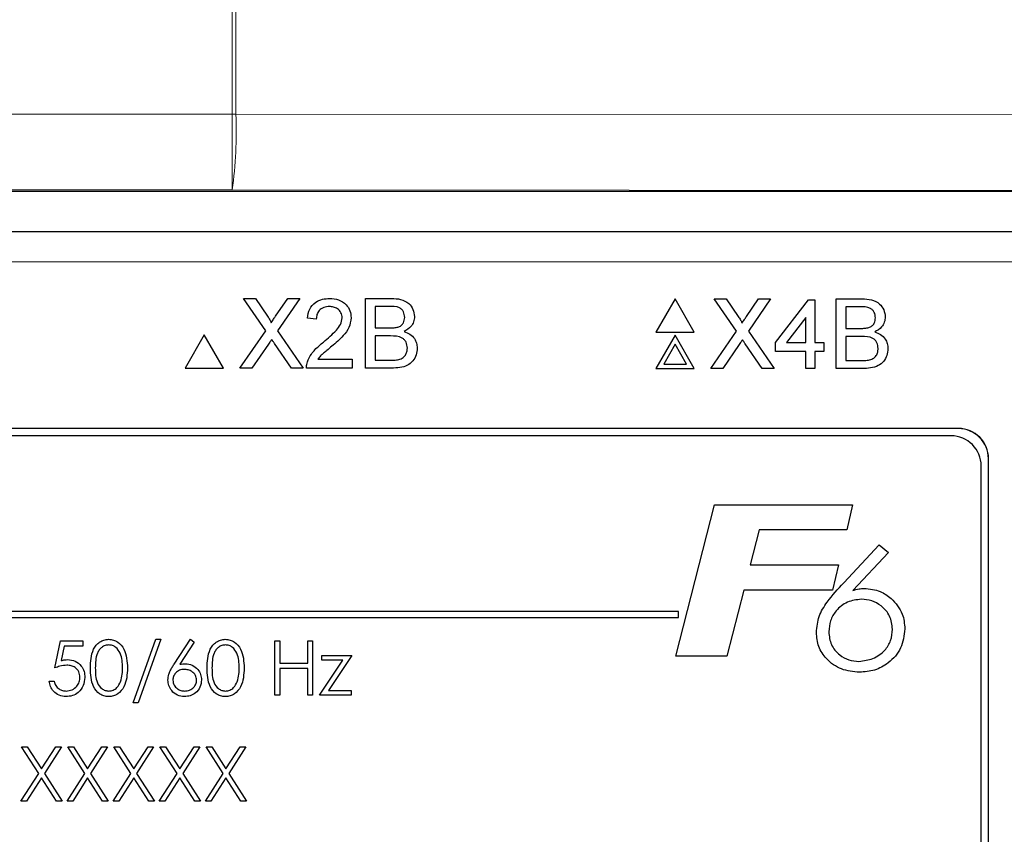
# Paper-space layout 'Blatt3' of a CAD drawing. Header units: millimetres. Extents: x 5 to 418, y 2 to 292.
# Tile 33 of 73: x 109.97 to 115.39, y 179.23 to 183.72. Entities that reach past the tile are written whole.
import ezdxf

# ---------------------------------------------------------------- set-up
doc = ezdxf.new("R2010")
doc.units = ezdxf.units.MM

psp = doc.layouts.new('Blatt3')

# ---------------------------------------------------------------- linework, layer by layer
at = {"color": 7, "linetype": 'Continuous', "lineweight": 18}
for p, q in [((111.1428, 183.1974), (111.1428, 215.1507)), ((111.1626, 215.1507), (111.1626, 183.1974)), ((100.9333, 183.1974), (111.1428, 183.1974)), ((111.1626, 183.1974), (111.1428, 183.1974)), ((111.1428, 182.7808), (111.1428, 183.1974)), ((111.1626, 183.1974), (118.7202, 183.1911)), ((111.1428, 182.7808), (100.9333, 182.7808)), ((118.6516, 182.7745), (111.1428, 182.7808)), ((116.1844, 182.3848), (105.6786, 182.3848)), ((115.1398, 181.4669), (115.1398, 181.4681)), ((115.3053, 181.3014), (115.3065, 181.3014))]:
    psp.add_line(p, q, dxfattribs=at)
at = {"color": 7, "linetype": 'Continuous', "lineweight": 25}
for p, q in [((103.2262, 182.7745), (118.6516, 182.7745)), ((105.6786, 182.5514), (116.1844, 182.5514)), ((111.2048, 182.1833), (111.2699, 182.1833)), ((111.3268, 182.0062), (111.2048, 182.1833)), ((111.2699, 182.1833), (111.3368, 182.0863)), ((111.3817, 182.0862), (111.4483, 182.1833)), ((111.5144, 182.1833), (111.3924, 182.0056)), ((111.4483, 182.1833), (111.5144, 182.1833)), ((111.8757, 181.8), (111.8757, 182.1833)), ((111.8757, 182.1833), (112.0193, 182.1833)), ((112.0028, 182.1391), (111.9298, 182.1391)), ((111.9298, 182.1391), (111.9298, 182.0211)), ((113.5803, 182.181), (113.4745, 181.9977)), ((113.6862, 181.9977), (113.5803, 182.181)), ((113.7964, 182.181), (113.8615, 182.181)), ((113.9184, 182.0039), (113.7964, 182.181)), ((113.8615, 182.181), (113.9284, 182.084)), ((113.9733, 182.0839), (114.04, 182.181)), ((114.106, 182.181), (113.984, 182.0033)), ((114.04, 182.181), (114.106, 182.181)), ((114.1332, 181.9402), (114.3151, 182.1761)), ((114.3151, 182.1761), (114.3495, 182.1761)), ((114.3495, 182.1761), (114.3495, 181.9402)), ((114.4674, 181.7977), (114.4674, 182.181)), ((114.4674, 182.181), (114.6109, 182.181)), ((114.5945, 182.1368), (114.5215, 182.1368)), ((114.5215, 182.1368), (114.5215, 182.0188)), ((111.6054, 182.0703), (111.5563, 182.0752)), ((114.3003, 182.0783), (114.1939, 181.9402)), ((114.3003, 181.9402), (114.3003, 182.0783)), ((111.9298, 182.0211), (112.0088, 182.0211)), ((110.9886, 181.9833), (110.8828, 181.8)), ((111.0945, 181.8), (110.9886, 181.9833)), ((111.1851, 181.8), (111.3268, 182.0062)), ((111.3924, 182.0056), (111.534, 181.8)), ((112.0143, 181.9769), (111.9298, 181.9769)), ((111.9298, 181.9769), (111.9298, 181.8442)), ((113.4745, 181.9977), (113.6862, 181.9977)), ((113.5803, 181.981), (113.4745, 181.7977)), ((113.6862, 181.7977), (113.5803, 181.981)), ((113.7768, 181.7977), (113.9184, 182.0039)), ((113.984, 182.0033), (114.1257, 181.7977)), ((114.5215, 182.0188), (114.6005, 182.0188)), ((114.5215, 181.9746), (114.5215, 181.8419)), ((114.6059, 181.9746), (114.5215, 181.9746)), ((111.3417, 181.9319), (111.2511, 181.8)), ((111.4688, 181.8), (111.3755, 181.9354)), ((113.5803, 181.931), (113.5178, 181.8227)), ((113.6429, 181.8227), (113.5803, 181.931)), ((113.9334, 181.9296), (113.8427, 181.7977)), ((114.0605, 181.7977), (113.9672, 181.9331)), ((114.1332, 181.8911), (114.1332, 181.9402)), ((114.1939, 181.9402), (114.3003, 181.9402)), ((114.3495, 181.9402), (114.3986, 181.9402)), ((114.3986, 181.9402), (114.3986, 181.8911)), ((114.3003, 181.8911), (114.1332, 181.8911)), ((114.3003, 181.7977), (114.3003, 181.8911)), ((114.3495, 181.8911), (114.3495, 181.7977)), ((114.3986, 181.8911), (114.3495, 181.8911)), ((111.6145, 181.8491), (111.802, 181.8491)), ((111.802, 181.8491), (111.802, 181.8)), ((111.9298, 181.8442), (112.0205, 181.8442)), ((113.5178, 181.8227), (113.6429, 181.8227)), ((114.5215, 181.8419), (114.6122, 181.8419)), ((110.8828, 181.8), (111.0945, 181.8)), ((111.2511, 181.8), (111.1851, 181.8)), ((111.534, 181.8), (111.4688, 181.8)), ((111.802, 181.8), (111.5514, 181.8)), ((112.0196, 181.8), (111.8757, 181.8)), ((113.4745, 181.7977), (113.6862, 181.7977)), ((113.8427, 181.7977), (113.7768, 181.7977)), ((114.1257, 181.7977), (114.0605, 181.7977)), ((114.3495, 181.7977), (114.3003, 181.7977)), ((114.6113, 181.7977), (114.4674, 181.7977)), ((115.1398, 181.4681), (106.7232, 181.4681)), ((115.1398, 181.4669), (106.7232, 181.4669)), ((115.0993, 181.4276), (106.766, 181.4276)), ((115.3053, 174.5514), (115.3053, 181.3014)), ((115.3065, 174.5514), (115.3065, 181.3014)), ((115.266, 174.5942), (115.266, 181.2609)), ((113.5854, 180.2147), (113.7979, 181.048)), ((113.7979, 181.048), (114.5576, 181.048)), ((114.5576, 181.048), (114.5252, 180.9091)), ((114.0428, 180.9091), (113.9937, 180.7168)), ((114.5252, 180.9091), (114.0428, 180.9091)), ((114.5087, 180.619), (114.7045, 180.8267)), ((114.7553, 180.7843), (114.5587, 180.5757)), ((114.7045, 180.8267), (114.7553, 180.7843)), ((113.9937, 180.7168), (114.4803, 180.7168)), ((114.4803, 180.7168), (114.4479, 180.5779)), ((113.9583, 180.5779), (113.8656, 180.2147)), ((114.4479, 180.5779), (113.9583, 180.5779)), ((113.5993, 180.4609), (108.4327, 180.4609)), ((113.5993, 180.4276), (113.5993, 180.4609)), ((108.4327, 180.4276), (113.5993, 180.4276)), ((110.1658, 180.1494), (110.1966, 180.2994)), ((110.1966, 180.2994), (110.3197, 180.2994)), ((110.3197, 180.2994), (110.3197, 180.2686)), ((110.5966, 179.9571), (110.7221, 180.3071)), ((110.7504, 180.3071), (110.6249, 179.9571)), ((110.7221, 180.3071), (110.7504, 180.3071)), ((110.8224, 180.1702), (110.912, 180.3071)), ((110.9327, 180.2908), (110.8534, 180.1696)), ((110.912, 180.3071), (110.9327, 180.2908)), ((111.3773, 180.2994), (111.4043, 180.2994)), ((111.3773, 179.9994), (111.3773, 180.2994)), ((111.4043, 180.2994), (111.4043, 180.1763)), ((111.5581, 180.1763), (111.5581, 180.2994)), ((111.5581, 180.2994), (111.585, 180.2994)), ((111.585, 180.2994), (111.585, 179.9994)), ((110.2176, 180.2686), (110.2014, 180.1897)), ((110.3197, 180.2686), (110.2176, 180.2686)), ((111.6235, 179.9994), (111.7511, 180.1917)), ((111.635, 180.2186), (111.8004, 180.2186)), ((111.635, 180.1917), (111.635, 180.2186)), ((111.7511, 180.1917), (111.635, 180.1917)), ((111.8004, 180.2186), (111.6729, 180.0263)), ((113.8656, 180.2147), (113.5854, 180.2147)), ((111.4043, 180.1763), (111.5581, 180.1763)), ((111.4043, 180.1456), (111.4043, 179.9994)), ((111.5581, 180.1456), (111.4043, 180.1456)), ((111.5581, 179.9994), (111.5581, 180.1456)), ((110.135, 180.0763), (110.162, 180.0763)), ((111.6729, 180.0263), (111.7966, 180.0263)), ((111.7966, 180.0263), (111.7966, 179.9994)), ((111.4043, 179.9994), (111.3773, 179.9994)), ((111.585, 179.9994), (111.5581, 179.9994)), ((111.7966, 179.9994), (111.6235, 179.9994)), ((110.6249, 179.9571), (110.5966, 179.9571)), ((109.9831, 179.7161), (110.0142, 179.7161)), ((110.0772, 179.5691), (109.9831, 179.7161)), ((110.0142, 179.7161), (110.0927, 179.5934)), ((110.0927, 179.5934), (110.1713, 179.7161)), ((110.2023, 179.7161), (110.1083, 179.5691)), ((110.1713, 179.7161), (110.2023, 179.7161)), ((110.3311, 179.5691), (110.237, 179.7161)), ((110.237, 179.7161), (110.268, 179.7161)), ((110.268, 179.7161), (110.3466, 179.5934)), ((110.3466, 179.5934), (110.4251, 179.7161)), ((110.4562, 179.7161), (110.3621, 179.5691)), ((110.4251, 179.7161), (110.4562, 179.7161)), ((110.4908, 179.7161), (110.5219, 179.7161)), ((110.5849, 179.5691), (110.4908, 179.7161)), ((110.5219, 179.7161), (110.6004, 179.5934)), ((110.6004, 179.5934), (110.679, 179.7161)), ((110.71, 179.7161), (110.616, 179.5691)), ((110.679, 179.7161), (110.71, 179.7161)), ((110.7447, 179.7161), (110.7757, 179.7161)), ((110.8388, 179.5691), (110.7447, 179.7161)), ((110.7757, 179.7161), (110.8543, 179.5934)), ((110.8543, 179.5934), (110.9328, 179.7161)), ((110.9639, 179.7161), (110.8698, 179.5691)), ((110.9328, 179.7161), (110.9639, 179.7161)), ((110.9985, 179.7161), (111.0296, 179.7161)), ((111.0926, 179.5691), (110.9985, 179.7161)), ((111.0296, 179.7161), (111.1081, 179.5934)), ((111.1081, 179.5934), (111.1867, 179.7161)), ((111.2177, 179.7161), (111.1237, 179.5691)), ((111.1867, 179.7161), (111.2177, 179.7161)), ((109.9793, 179.4161), (110.0772, 179.5691)), ((110.0927, 179.5448), (110.0103, 179.4161)), ((110.1751, 179.4161), (110.0927, 179.5448)), ((110.1083, 179.5691), (110.2062, 179.4161)), ((110.2331, 179.4161), (110.3311, 179.5691)), ((110.3466, 179.5448), (110.2642, 179.4161)), ((110.429, 179.4161), (110.3466, 179.5448)), ((110.3621, 179.5691), (110.46, 179.4161)), ((110.487, 179.4161), (110.5849, 179.5691)), ((110.6004, 179.5448), (110.518, 179.4161)), ((110.6828, 179.4161), (110.6004, 179.5448)), ((110.616, 179.5691), (110.7139, 179.4161)), ((110.7408, 179.4161), (110.8388, 179.5691)), ((110.8543, 179.5448), (110.7719, 179.4161)), ((110.9367, 179.4161), (110.8543, 179.5448)), ((110.8698, 179.5691), (110.9677, 179.4161)), ((110.9947, 179.4161), (111.0926, 179.5691)), ((111.1081, 179.5448), (111.0257, 179.4161)), ((111.1905, 179.4161), (111.1081, 179.5448)), ((111.1237, 179.5691), (111.2216, 179.4161)), ((110.0103, 179.4161), (109.9793, 179.4161)), ((110.2062, 179.4161), (110.1751, 179.4161)), ((110.2642, 179.4161), (110.2331, 179.4161)), ((110.46, 179.4161), (110.429, 179.4161)), ((110.518, 179.4161), (110.487, 179.4161)), ((110.7139, 179.4161), (110.6828, 179.4161)), ((110.7719, 179.4161), (110.7408, 179.4161)), ((110.9677, 179.4161), (110.9367, 179.4161)), ((111.0257, 179.4161), (110.9947, 179.4161)), ((111.2216, 179.4161), (111.1905, 179.4161))]:
    psp.add_line(p, q, dxfattribs=at)
at = {"color": 7, "linetype": 'Continuous', "lineweight": 18}
psp.add_arc((108.8565, 183.0978), 2.3082, 352.1061, 2.4731, dxfattribs=at)
at = {"color": 7, "linetype": 'Continuous', "lineweight": 25}
for centre, radius in [((115.0993, 181.2609), 0.1667), ((115.1398, 181.3014), 0.1667), ((115.1398, 181.3014), 0.1655)]:
    psp.add_arc(centre, radius, 0, 90, dxfattribs=at)
for points, knots in [([(111.5563, 182.0752), (111.5591, 182.0922), (111.5648, 182.1261), (111.5977, 182.1637), (111.6389, 182.1811), (111.6657, 182.1826), (111.6792, 182.1833)], [0, 0, 0, 0, 0.280235, 0.558893, 0.779132, 1, 1, 1, 1]), ([(111.6792, 182.1833), (111.6959, 182.1822), (111.7293, 182.1798), (111.7692, 182.1533), (111.7936, 182.1168), (111.7959, 182.0906), (111.7971, 182.0775)], [0, 0, 0, 0, 0.280482, 0.559644, 0.779749, 1, 1, 1, 1]), ([(112.0193, 182.1833), (112.0363, 182.1828), (112.0702, 182.1817), (112.1144, 182.1606), (112.1408, 182.1238), (112.1443, 182.0972), (112.146, 182.084)], [0, 0, 0, 0, 0.281116, 0.560026, 0.780112, 1, 1, 1, 1]), ([(111.6781, 182.1391), (111.6675, 182.1383), (111.6463, 182.1367), (111.6209, 182.1195), (111.6073, 182.0952), (111.606, 182.0786), (111.6054, 182.0703)], [0, 0, 0, 0, 0.2804101, 0.559489, 0.7793747, 1, 1, 1, 1]), ([(111.748, 182.077), (111.7467, 182.0868), (111.7441, 182.1065), (111.7242, 182.127), (111.7012, 182.1377), (111.6858, 182.1386), (111.6781, 182.1391)], [0, 0, 0, 0, 0.2790799, 0.5586119, 0.7790431, 1, 1, 1, 1]), ([(112.092, 182.0792), (112.0908, 182.0896), (112.0891, 182.1053), (112.0774, 182.1228), (112.0514, 182.1409), (112.0244, 182.1399), (112.0028, 182.1391)], [0, 0, 0, 0, 0.249512, 0.375019, 0.500244, 1, 1, 1, 1]), ([(114.6836, 182.0769), (114.6825, 182.0873), (114.6808, 182.103), (114.669, 182.1205), (114.643, 182.1386), (114.6161, 182.1376), (114.5945, 182.1368)], [0, 0, 0, 0, 0.249512, 0.375019, 0.500244, 1, 1, 1, 1]), ([(114.6109, 182.181), (114.6279, 182.1805), (114.6618, 182.1794), (114.7061, 182.1583), (114.7324, 182.1215), (114.7359, 182.0949), (114.7377, 182.0817)], [0, 0, 0, 0, 0.281116, 0.560026, 0.780112, 1, 1, 1, 1]), ([(111.3368, 182.0863), (111.3411, 182.0797), (111.3471, 182.0706), (111.3544, 182.0587), (111.3559, 182.0527), (111.3566, 182.0497)], [0, 0, 0, 0, 0.561277, 0.781763, 1, 1, 1, 1]), ([(111.3566, 182.0497), (111.3613, 182.0565), (111.3697, 182.0687), (111.378, 182.0808), (111.3817, 182.0862)], [0, 0, 0, 0, 0.56, 1, 1, 1, 1]), ([(111.6449, 181.9434), (111.6694, 181.9643), (111.7035, 181.9935), (111.7412, 182.0391), (111.7457, 182.0644), (111.748, 182.077)], [0, 0, 0, 0, 0.561313, 0.781386, 1, 1, 1, 1]), ([(111.7971, 182.0775), (111.7945, 182.0592), (111.7893, 182.0225), (111.7481, 181.9694), (111.7125, 181.9389), (111.6908, 181.9202)], [0, 0, 0, 0, 0.278741, 0.558834, 1, 1, 1, 1]), ([(112.0549, 182.0257), (112.061, 182.0281), (112.0732, 182.0331), (112.0892, 182.0517), (112.0909, 182.0688), (112.092, 182.0792)], [0, 0, 0, 0, 0.280869, 0.561063, 1, 1, 1, 1]), ([(112.146, 182.084), (112.145, 182.0741), (112.1428, 182.0543), (112.1243, 182.0226), (112.1021, 182.0095), (112.0885, 182.0015)], [0, 0, 0, 0, 0.280336, 0.5608, 1, 1, 1, 1]), ([(113.9284, 182.084), (113.9327, 182.0774), (113.9387, 182.0683), (113.9461, 182.0564), (113.9476, 182.0504), (113.9483, 182.0474)], [0, 0, 0, 0, 0.561277, 0.781763, 1, 1, 1, 1]), ([(113.9483, 182.0474), (113.953, 182.0542), (113.9613, 182.0664), (113.9697, 182.0785), (113.9733, 182.0839)], [0, 0, 0, 0, 0.56, 1, 1, 1, 1]), ([(114.6466, 182.0234), (114.6527, 182.0258), (114.6649, 182.0308), (114.6809, 182.0494), (114.6826, 182.0665), (114.6836, 182.0769)], [0, 0, 0, 0, 0.280869, 0.561063, 1, 1, 1, 1]), ([(114.7377, 182.0817), (114.7366, 182.0718), (114.7345, 182.052), (114.7159, 182.0203), (114.6937, 182.0072), (114.6802, 181.9992)], [0, 0, 0, 0, 0.280336, 0.5608, 1, 1, 1, 1]), ([(112.0088, 182.0211), (112.0175, 182.0211), (112.033, 182.0212), (112.0482, 182.0243), (112.0549, 182.0257)], [0, 0, 0, 0, 0.560393, 1, 1, 1, 1]), ([(114.6005, 182.0188), (114.6092, 182.0188), (114.6247, 182.0188), (114.6399, 182.022), (114.6466, 182.0234)], [0, 0, 0, 0, 0.560393, 1, 1, 1, 1]), ([(112.1067, 181.9106), (112.1055, 181.9215), (112.1038, 181.938), (112.0912, 181.9562), (112.0653, 181.9766), (112.0369, 181.9768), (112.0143, 181.9769)], [0, 0, 0, 0, 0.249802, 0.375546, 0.501154, 1, 1, 1, 1]), ([(112.0885, 182.0015), (112.0997, 181.9974), (112.1219, 181.9894), (112.1455, 181.9653), (112.1589, 181.9376), (112.1601, 181.9191), (112.1608, 181.9098)], [0, 0, 0, 0, 0.280211, 0.55967, 0.779709, 1, 1, 1, 1]), ([(114.6984, 181.9083), (114.6972, 181.9192), (114.6954, 181.9357), (114.6829, 181.9539), (114.6569, 181.9743), (114.6286, 181.9745), (114.6059, 181.9746)], [0, 0, 0, 0, 0.249802, 0.375546, 0.501154, 1, 1, 1, 1]), ([(114.6802, 181.9992), (114.6913, 181.9951), (114.7136, 181.9871), (114.7372, 181.963), (114.7505, 181.9353), (114.7518, 181.9168), (114.7525, 181.9075)], [0, 0, 0, 0, 0.280211, 0.55967, 0.779709, 1, 1, 1, 1]), ([(111.3598, 181.9583), (111.3564, 181.9534), (111.3503, 181.9446), (111.3444, 181.9358), (111.3417, 181.9319)], [0, 0, 0, 0, 0.560002, 1, 1, 1, 1]), ([(111.3755, 181.9354), (111.3726, 181.9397), (111.3673, 181.9473), (111.3621, 181.9549), (111.3598, 181.9583)], [0, 0, 0, 0, 0.56, 1, 1, 1, 1]), ([(111.5565, 181.8341), (111.563, 181.849), (111.5737, 181.8735), (111.5979, 181.9019), (111.6205, 181.9236), (111.6368, 181.9368), (111.6449, 181.9434)], [0, 0, 0, 0, 0.339411, 0.559525, 0.779752, 1, 1, 1, 1]), ([(111.6908, 181.9202), (111.6816, 181.9127), (111.6666, 181.9003), (111.6458, 181.8828), (111.6285, 181.8675), (111.6192, 181.8552), (111.6145, 181.8491)], [0, 0, 0, 0, 0.340038, 0.560063, 0.78009, 1, 1, 1, 1]), ([(113.9515, 181.956), (113.9481, 181.9511), (113.942, 181.9423), (113.936, 181.9335), (113.9334, 181.9296)], [0, 0, 0, 0, 0.560002, 1, 1, 1, 1]), ([(113.9672, 181.9331), (113.9643, 181.9374), (113.959, 181.945), (113.9538, 181.9526), (113.9515, 181.956)], [0, 0, 0, 0, 0.56, 1, 1, 1, 1]), ([(112.1608, 181.9098), (112.1596, 181.8972), (112.1572, 181.8719), (112.1385, 181.8377), (112.0939, 181.8028), (112.0503, 181.8012), (112.0196, 181.8)], [0, 0, 0, 0, 0.187143, 0.374319, 0.560786, 1, 1, 1, 1]), ([(112.0533, 181.8461), (112.0617, 181.8481), (112.0786, 181.8523), (112.0963, 181.8698), (112.1055, 181.8902), (112.1063, 181.9038), (112.1067, 181.9106)], [0, 0, 0, 0, 0.28029, 0.559018, 0.779402, 1, 1, 1, 1]), ([(114.7525, 181.9075), (114.7513, 181.8948), (114.7489, 181.8696), (114.7302, 181.8354), (114.6856, 181.8005), (114.6419, 181.7989), (114.6113, 181.7977)], [0, 0, 0, 0, 0.187143, 0.374319, 0.560786, 1, 1, 1, 1]), ([(114.6449, 181.8438), (114.6534, 181.8458), (114.6702, 181.85), (114.688, 181.8675), (114.6971, 181.8879), (114.698, 181.9015), (114.6984, 181.9083)], [0, 0, 0, 0, 0.28029, 0.559018, 0.779402, 1, 1, 1, 1]), ([(111.5514, 181.8), (111.5515, 181.8065), (111.5518, 181.8181), (111.5551, 181.8292), (111.5565, 181.8341)], [0, 0, 0, 0, 0.559956, 1, 1, 1, 1]), ([(112.0205, 181.8442), (112.0266, 181.8442), (112.0376, 181.8442), (112.0485, 181.8455), (112.0533, 181.8461)], [0, 0, 0, 0, 0.560099, 1, 1, 1, 1]), ([(114.6122, 181.8419), (114.6183, 181.8419), (114.6293, 181.8419), (114.6402, 181.8432), (114.6449, 181.8438)], [0, 0, 0, 0, 0.560099, 1, 1, 1, 1]), ([(114.3584, 180.3451), (114.3614, 180.3751), (114.3676, 180.4352), (114.4255, 180.5277), (114.4772, 180.5843), (114.5087, 180.619)], [0, 0, 0, 0, 0.279364, 0.559156, 1, 1, 1, 1]), ([(114.5587, 180.5757), (114.5702, 180.5793), (114.5907, 180.5855), (114.6121, 180.5868), (114.6215, 180.5874)], [0, 0, 0, 0, 0.560135, 1, 1, 1, 1]), ([(114.6215, 180.5874), (114.652, 180.5844), (114.7067, 180.5791), (114.7505, 180.5466), (114.7698, 180.5322)], [0, 0, 0, 0, 0.559284, 1, 1, 1, 1]), ([(114.6061, 180.5275), (114.5796, 180.5245), (114.5267, 180.5183), (114.4678, 180.4699), (114.4319, 180.4109), (114.4285, 180.3693), (114.4267, 180.3484)], [0, 0, 0, 0, 0.279556, 0.559294, 0.779532, 1, 1, 1, 1]), ([(114.7772, 180.3625), (114.7743, 180.3874), (114.7685, 180.4372), (114.7207, 180.4907), (114.6647, 180.5228), (114.6256, 180.526), (114.6061, 180.5275)], [0, 0, 0, 0, 0.279479, 0.559096, 0.779433, 1, 1, 1, 1]), ([(114.7698, 180.5322), (114.7944, 180.5053), (114.8383, 180.4572), (114.8433, 180.3928), (114.8456, 180.3643)], [0, 0, 0, 0, 0.558736, 1, 1, 1, 1]), ([(114.5953, 180.1258), (114.5615, 180.129), (114.4939, 180.1353), (114.415, 180.1917), (114.3656, 180.2654), (114.3608, 180.3185), (114.3584, 180.3451)], [0, 0, 0, 0, 0.280044, 0.559691, 0.779775, 1, 1, 1, 1]), ([(114.4267, 180.3484), (114.4294, 180.3241), (114.4348, 180.2753), (114.4806, 180.222), (114.5355, 180.1905), (114.5737, 180.1873), (114.5927, 180.1856)], [0, 0, 0, 0, 0.27964, 0.559186, 0.77952, 1, 1, 1, 1]), ([(114.5927, 180.1856), (114.6193, 180.189), (114.6723, 180.1958), (114.7342, 180.2405), (114.7723, 180.2995), (114.7755, 180.3415), (114.7772, 180.3625)], [0, 0, 0, 0, 0.279637, 0.559731, 0.779656, 1, 1, 1, 1]), ([(114.8456, 180.3643), (114.8412, 180.3281), (114.8326, 180.2557), (114.7627, 180.1777), (114.6805, 180.1322), (114.6237, 180.128), (114.5953, 180.1258)], [0, 0, 0, 0, 0.279419, 0.558995, 0.779371, 1, 1, 1, 1]), ([(110.362, 180.1493), (110.3631, 180.1851), (110.3646, 180.2299), (110.3925, 180.275), (110.412, 180.2929), (110.436, 180.305), (110.4535, 180.3064), (110.4623, 180.3071)], [0, 0, 0, 0, 0.498702, 0.624177, 0.749467, 0.874745, 1, 1, 1, 1]), ([(110.4623, 180.3071), (110.4711, 180.3064), (110.4888, 180.305), (110.5209, 180.2893), (110.5615, 180.2393), (110.5641, 180.1853), (110.5658, 180.1493)], [0, 0, 0, 0, 0.1256, 0.251197, 0.500581, 1, 1, 1, 1]), ([(111.0043, 180.1493), (111.0054, 180.1851), (111.0069, 180.2299), (111.0348, 180.275), (111.0543, 180.2929), (111.0783, 180.305), (111.0958, 180.3064), (111.1046, 180.3071)], [0, 0, 0, 0, 0.498702, 0.624177, 0.749467, 0.874745, 1, 1, 1, 1]), ([(111.1046, 180.3071), (111.1134, 180.3064), (111.1311, 180.305), (111.1632, 180.2893), (111.2038, 180.2393), (111.2064, 180.1853), (111.2081, 180.1493)], [0, 0, 0, 0, 0.1256, 0.251197, 0.500581, 1, 1, 1, 1]), ([(110.4632, 180.2763), (110.4563, 180.2756), (110.4425, 180.2743), (110.4243, 180.2637), (110.4097, 180.249), (110.3899, 180.2124), (110.3893, 180.1774), (110.3889, 180.1494)], [0, 0, 0, 0, 0.125139, 0.250418, 0.375519, 0.500847, 1, 1, 1, 1]), ([(110.5389, 180.1494), (110.5378, 180.1773), (110.5361, 180.219), (110.508, 180.2602), (110.4838, 180.2742), (110.47, 180.2756), (110.4632, 180.2763)], [0, 0, 0, 0, 0.500072, 0.749021, 0.874598, 1, 1, 1, 1]), ([(111.1055, 180.2763), (111.0986, 180.2756), (111.0848, 180.2743), (111.0666, 180.2637), (111.052, 180.249), (111.0322, 180.2124), (111.0316, 180.1774), (111.0312, 180.1494)], [0, 0, 0, 0, 0.125139, 0.250418, 0.375519, 0.500847, 1, 1, 1, 1]), ([(111.1812, 180.1494), (111.1801, 180.1773), (111.1784, 180.219), (111.1503, 180.2602), (111.1261, 180.2742), (111.1123, 180.2756), (111.1055, 180.2763)], [0, 0, 0, 0, 0.500072, 0.749021, 0.874598, 1, 1, 1, 1]), ([(110.2014, 180.1897), (110.2079, 180.1915), (110.2195, 180.1947), (110.2315, 180.1953), (110.2368, 180.1956)], [0, 0, 0, 0, 0.5600642, 1, 1, 1, 1]), ([(110.2368, 180.1956), (110.2511, 180.194), (110.2798, 180.191), (110.3113, 180.164), (110.3289, 180.1312), (110.3304, 180.1087), (110.3312, 180.0974)], [0, 0, 0, 0, 0.279688, 0.559025, 0.779292, 1, 1, 1, 1]), ([(110.2319, 180.1648), (110.2192, 180.1635), (110.1965, 180.1611), (110.1752, 180.153), (110.1658, 180.1494)], [0, 0, 0, 0, 0.559416, 1, 1, 1, 1]), ([(110.3043, 180.0986), (110.3032, 180.1089), (110.3009, 180.1297), (110.2807, 180.1522), (110.2563, 180.1634), (110.24, 180.1643), (110.2319, 180.1648)], [0, 0, 0, 0, 0.279539, 0.558617, 0.779047, 1, 1, 1, 1]), ([(110.4623, 179.9917), (110.4535, 179.9924), (110.436, 179.9939), (110.4041, 180.0096), (110.3647, 180.06), (110.3631, 180.1135), (110.362, 180.1493)], [0, 0, 0, 0, 0.125551, 0.25109, 0.50025, 1, 1, 1, 1]), ([(110.3889, 180.1494), (110.3891, 180.1214), (110.3894, 180.0794), (110.4182, 180.0384), (110.4426, 180.0247), (110.4563, 180.0232), (110.4632, 180.0225)], [0, 0, 0, 0, 0.500291, 0.749086, 0.874606, 1, 1, 1, 1]), ([(110.5658, 180.1493), (110.5641, 180.1133), (110.5616, 180.0593), (110.5208, 180.0096), (110.4887, 179.9939), (110.4711, 179.9924), (110.4623, 179.9917)], [0, 0, 0, 0, 0.499407, 0.748743, 0.874372, 1, 1, 1, 1]), ([(110.5275, 180.074), (110.5313, 180.0878), (110.5382, 180.1125), (110.5387, 180.1381), (110.5389, 180.1494)], [0, 0, 0, 0, 0.559599, 1, 1, 1, 1]), ([(110.7889, 180.0831), (110.7899, 180.0938), (110.7917, 180.1115), (110.8012, 180.1343), (110.8111, 180.1527), (110.8187, 180.1644), (110.8224, 180.1702)], [0, 0, 0, 0, 0.339374, 0.559486, 0.779731, 1, 1, 1, 1]), ([(110.8788, 180.1417), (110.8697, 180.1409), (110.8515, 180.1394), (110.8305, 180.1236), (110.8178, 180.1034), (110.8165, 180.0891), (110.8158, 180.082)], [0, 0, 0, 0, 0.280127, 0.559515, 0.779719, 1, 1, 1, 1]), ([(110.8534, 180.1696), (110.8592, 180.1705), (110.8695, 180.1721), (110.8799, 180.1724), (110.8845, 180.1725)], [0, 0, 0, 0, 0.5599103, 1, 1, 1, 1]), ([(110.9466, 180.082), (110.9452, 180.0914), (110.9424, 180.1102), (110.9227, 180.1292), (110.901, 180.1402), (110.8862, 180.1412), (110.8788, 180.1417)], [0, 0, 0, 0, 0.278754, 0.558605, 0.779147, 1, 1, 1, 1]), ([(110.8845, 180.1725), (110.8976, 180.171), (110.9239, 180.168), (110.9532, 180.1439), (110.9709, 180.1146), (110.9726, 180.0939), (110.9735, 180.0836)], [0, 0, 0, 0, 0.2796384, 0.5593258, 0.7795267, 1, 1, 1, 1]), ([(111.1046, 179.9917), (111.0958, 179.9924), (111.0783, 179.9939), (111.0464, 180.0096), (111.007, 180.06), (111.0054, 180.1135), (111.0043, 180.1493)], [0, 0, 0, 0, 0.125551, 0.25109, 0.50025, 1, 1, 1, 1]), ([(111.0312, 180.1494), (111.0314, 180.1214), (111.0317, 180.0794), (111.0606, 180.0384), (111.0849, 180.0247), (111.0986, 180.0232), (111.1055, 180.0225)], [0, 0, 0, 0, 0.500291, 0.749086, 0.874606, 1, 1, 1, 1]), ([(111.2081, 180.1493), (111.2064, 180.1133), (111.2039, 180.0593), (111.1631, 180.0096), (111.131, 179.9939), (111.1134, 179.9924), (111.1046, 179.9917)], [0, 0, 0, 0, 0.499407, 0.748743, 0.874372, 1, 1, 1, 1]), ([(111.1698, 180.074), (111.1737, 180.0878), (111.1805, 180.1125), (111.181, 180.1381), (111.1812, 180.1494)], [0, 0, 0, 0, 0.559599, 1, 1, 1, 1]), ([(110.2266, 179.9917), (110.2137, 179.993), (110.188, 179.9957), (110.1589, 180.0186), (110.1409, 180.0466), (110.137, 180.0664), (110.135, 180.0763)], [0, 0, 0, 0, 0.279625, 0.559019, 0.77938, 1, 1, 1, 1]), ([(110.162, 180.0763), (110.1643, 180.0679), (110.1689, 180.0509), (110.1872, 180.0338), (110.2077, 180.0242), (110.2213, 180.0231), (110.2281, 180.0225)], [0, 0, 0, 0, 0.28005, 0.559166, 0.779583, 1, 1, 1, 1]), ([(110.3312, 180.0974), (110.3294, 180.0819), (110.3259, 180.0508), (110.299, 180.0146), (110.2633, 179.9945), (110.2388, 179.9926), (110.2266, 179.9917)], [0, 0, 0, 0, 0.279864, 0.559271, 0.779424, 1, 1, 1, 1]), ([(110.2281, 180.0225), (110.2394, 180.0238), (110.2618, 180.0264), (110.2869, 180.047), (110.3021, 180.072), (110.3036, 180.0897), (110.3043, 180.0986)], [0, 0, 0, 0, 0.279617, 0.559357, 0.779559, 1, 1, 1, 1]), ([(110.4632, 180.0225), (110.4714, 180.0235), (110.4878, 180.0256), (110.5131, 180.0427), (110.5221, 180.0621), (110.5275, 180.074)], [0, 0, 0, 0, 0.280257, 0.560781, 1, 1, 1, 1]), ([(110.8797, 179.9917), (110.8663, 179.9933), (110.8395, 179.9965), (110.8092, 180.0209), (110.792, 180.0515), (110.7899, 180.0725), (110.7889, 180.0831)], [0, 0, 0, 0, 0.27967, 0.559085, 0.779558, 1, 1, 1, 1]), ([(110.8158, 180.082), (110.8171, 180.0728), (110.8197, 180.0543), (110.8384, 180.0353), (110.8595, 180.0241), (110.874, 180.023), (110.8812, 180.0225)], [0, 0, 0, 0, 0.279059, 0.55882, 0.779303, 1, 1, 1, 1]), ([(110.9735, 180.0836), (110.972, 180.0699), (110.9689, 180.0424), (110.9432, 180.012), (110.912, 179.9948), (110.8905, 179.9927), (110.8797, 179.9917)], [0, 0, 0, 0, 0.2796308, 0.5589603, 0.7794783, 1, 1, 1, 1]), ([(110.8812, 180.0225), (110.8904, 180.0234), (110.9088, 180.0253), (110.9302, 180.0406), (110.9443, 180.0603), (110.9458, 180.0747), (110.9466, 180.082)], [0, 0, 0, 0, 0.280018, 0.559853, 0.779987, 1, 1, 1, 1]), ([(111.1055, 180.0225), (111.1137, 180.0235), (111.1301, 180.0256), (111.1554, 180.0427), (111.1644, 180.0621), (111.1698, 180.074)], [0, 0, 0, 0, 0.280257, 0.560781, 1, 1, 1, 1])]:
    psp.add_open_spline(points, degree=3, knots=knots, dxfattribs=at)

doc.saveas('drawing.dxf')
